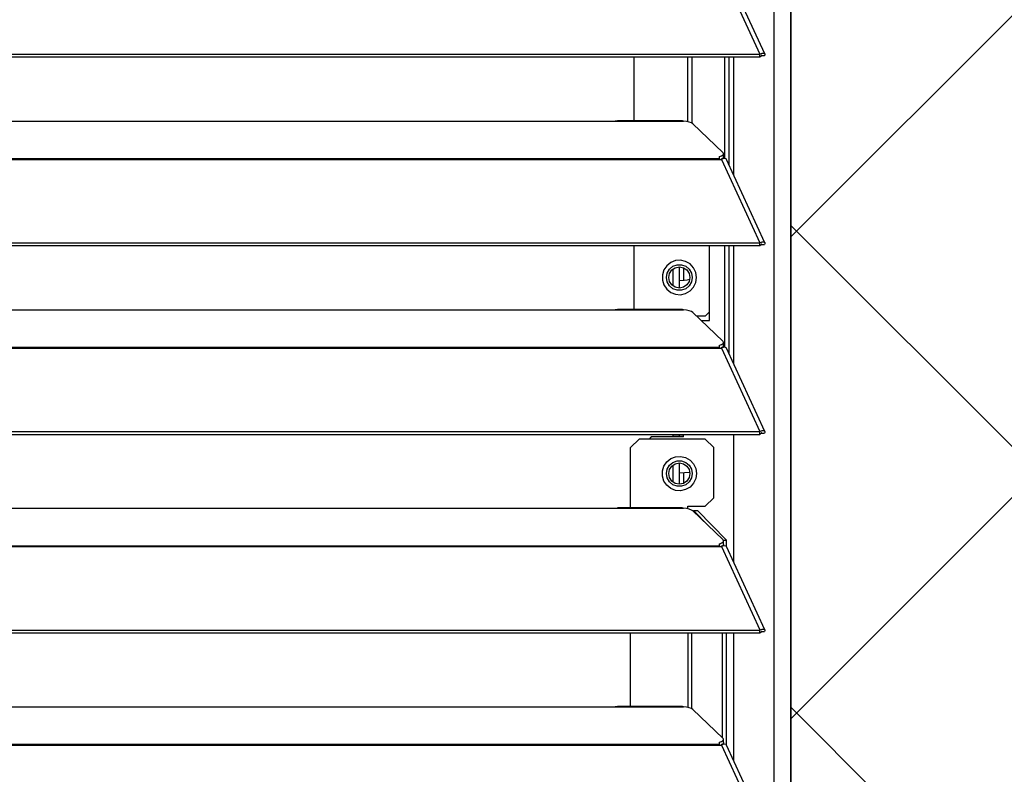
# Model space of a CAD drawing. Header units: millimetres. Extents: x 0 to 39025, y -31299 to 8400.
# Tile 240 of 256: x 16392 to 16622, y -9168 to -8992. Entities that reach past the tile are written whole.
import ezdxf

# ---------------------------------------------------------------- set-up
doc = ezdxf.new("R2010")
doc.units = ezdxf.units.MM
for name, color, linetype in [('ODMIKI funkcionalni', 253, 'Continuous'), ('ODMIKI varnostni', 252, 'Continuous'), ('SREDNJICE_IN_TOCKE', 252, 'Continuous')]:
    doc.layers.add(name, color=color, linetype=linetype)

# ---------------------------------------------------------------- blocks, each defined once
blk = doc.blocks.new('*U55')
at = {"lineweight": 25}
for points in [[(1146.1, 17.6), (1146.1, 17.6), (1146.1, 1243.27), (1146.1, 1243.27)], [(1150, 17.6), (1150, 17.6), (1150, 1242.58), (1150, 1242.58)], [(1133.89, 656.46), (1133.89, 656.46), (1142.81, 637.04), (1142.81, 637.04)], [(1143.96, 637.06), (1143.96, 637.06), (1135.06, 656.45), (1135.06, 656.45)], [(7.21, 637.03), (7.21, 637.03), (1142.79, 637.03), (1142.79, 637.03)], [(7.21, 636.38), (7.21, 636.38), (1142.79, 636.38), (1142.79, 636.38)], [(1113.49, 621.5), (1113.49, 621.5), (1113.49, 636.38), (1113.49, 636.38)], [(1126.04, 621.27), (1126.04, 621.27), (1126.04, 636.38), (1126.04, 636.38)], [(1126.99, 620.91), (1126.99, 620.91), (1126.99, 636.38), (1126.99, 636.38)], [(1134.67, 612.7), (1134.67, 612.7), (1134.67, 636.38), (1134.67, 636.38)], [(1135.61, 611.26), (1135.61, 611.26), (1135.61, 636.38), (1135.61, 636.38)], [(1136.71, 608.87), (1136.71, 608.87), (1136.71, 636.38), (1136.71, 636.38)], [(1142.81, 637.04), (1142.81, 637.04), (1142.79, 637.03), (1142.79, 637.03)], [(1142.79, 636.38), (1142.79, 636.38), (1142.79, 637.03), (1142.79, 637.03)], [(1142.81, 636.39), (1142.81, 636.39), (1142.79, 636.38), (1142.79, 636.38)], [(1142.81, 636.39), (1142.81, 636.39), (1142.81, 637.04), (1142.81, 637.04)], [(1143.19, 636.69), (1143.19, 636.69), (1143.13, 636.67), (1143.13, 636.67)], [(1143.13, 636.67), (1143.13, 636.67), (1143.89, 636.67), (1143.89, 636.67)], [(1124.76, 621.5), (1124.76, 621.5), (1109.66, 621.5), (1109.66, 621.5)], [(840, 621.43), (840, 621.43), (1108, 621.43), (1108, 621.43)], [(1108, 621.43), (1108, 621.43), (1125, 621.43), (1125, 621.43)], [(1127.16, 620.8), (1127.16, 620.8), (1134.16, 614.12), (1134.16, 614.12)], [(16.21, 612.71), (16.21, 612.71), (1133.33, 612.71), (1133.33, 612.71)], [(16.21, 612.49), (16.21, 612.49), (1133.33, 612.49), (1133.33, 612.49)], [(1133.33, 613.14), (1133.33, 613.14), (1133.33, 612.71), (1133.33, 612.71)], [(1133.33, 612.49), (1133.33, 612.49), (1133.89, 612.49), (1133.89, 612.49)], [(1133.81, 612.49), (1133.81, 612.49), (1133.77, 612.53), (1133.77, 612.53)], [(1133.89, 612.5), (1133.89, 612.5), (1133.89, 612.49), (1133.89, 612.49)], [(1133.89, 612.49), (1133.89, 612.49), (1133.89, 612.5), (1133.89, 612.5)], [(1133.89, 612.49), (1133.89, 612.49), (1142.81, 593.07), (1142.81, 593.07)], [(1134.39, 612.67), (1134.39, 612.67), (1134.22, 612.84), (1134.22, 612.84)], [(1134.3, 613.06), (1134.3, 613.06), (1134.3, 613.83), (1134.3, 613.83)], [(1143.96, 593.09), (1143.96, 593.09), (1135.06, 612.48), (1135.06, 612.48)], [(7.21, 593.07), (7.21, 593.07), (1142.79, 593.07), (1142.79, 593.07)], [(7.21, 592.41), (7.21, 592.41), (1142.79, 592.41), (1142.79, 592.41)], [(1113.49, 577.53), (1113.49, 577.53), (1113.49, 592.41), (1113.49, 592.41)], [(1131.04, 574.94), (1131.04, 574.94), (1131.04, 592.41), (1131.04, 592.41)], [(1134.67, 568.72), (1134.67, 568.72), (1134.67, 592.41), (1134.67, 592.41)], [(1135.61, 567.29), (1135.61, 567.29), (1135.61, 592.41), (1135.61, 592.41)], [(1136.71, 564.9), (1136.71, 564.9), (1136.71, 592.41), (1136.71, 592.41)], [(1142.81, 593.07), (1142.81, 593.07), (1142.79, 593.07), (1142.79, 593.07)], [(1142.79, 592.41), (1142.79, 592.41), (1142.79, 593.07), (1142.79, 593.07)], [(1142.81, 592.41), (1142.81, 592.41), (1142.79, 592.41), (1142.79, 592.41)], [(1142.81, 592.41), (1142.81, 592.41), (1142.81, 593.07), (1142.81, 593.07)], [(1143.19, 592.72), (1143.19, 592.72), (1143.13, 592.7), (1143.13, 592.7)], [(1143.13, 592.7), (1143.13, 592.7), (1143.89, 592.69), (1143.89, 592.69)], [(1124, 587.46), (1124, 587.46), (1124, 582.51), (1124, 582.51)], [(1125, 587.26), (1125, 587.26), (1125, 584.24), (1125, 584.24)], [(1122.5, 586.91), (1122.5, 586.91), (1122.5, 583.06), (1122.5, 583.06)], [(840, 577.45), (840, 577.45), (1108, 577.45), (1108, 577.45)], [(1108, 577.45), (1108, 577.45), (1125, 577.45), (1125, 577.45)], [(1124.76, 577.53), (1124.76, 577.53), (1109.66, 577.53), (1109.66, 577.53)], [(1127.16, 576.83), (1127.16, 576.83), (1134.16, 570.15), (1134.16, 570.15)], [(1130.04, 575.94), (1130.04, 575.94), (1128.09, 575.94), (1128.09, 575.94)], [(1130.04, 575.94), (1130.04, 575.94), (1131.04, 576.95), (1131.04, 576.95)], [(1129.14, 574.94), (1129.14, 574.94), (1131.04, 574.94), (1131.04, 574.94)], [(16.21, 568.74), (16.21, 568.74), (1133.33, 568.74), (1133.33, 568.74)], [(1133.33, 569.17), (1133.33, 569.17), (1133.33, 568.74), (1133.33, 568.74)], [(1134.39, 568.69), (1134.39, 568.69), (1134.22, 568.86), (1134.22, 568.86)], [(1134.3, 569.09), (1134.3, 569.09), (1134.3, 569.85), (1134.3, 569.85)], [(16.21, 568.52), (16.21, 568.52), (1133.33, 568.52), (1133.33, 568.52)], [(1133.33, 568.52), (1133.33, 568.52), (1133.89, 568.52), (1133.89, 568.52)], [(1133.81, 568.52), (1133.81, 568.52), (1133.77, 568.56), (1133.77, 568.56)], [(1133.89, 568.52), (1133.89, 568.52), (1142.81, 549.09), (1142.81, 549.09)], [(1133.89, 568.52), (1133.89, 568.52), (1133.89, 568.52), (1133.89, 568.52)], [(1133.89, 568.52), (1133.89, 568.52), (1133.89, 568.52), (1133.89, 568.52)], [(1143.96, 549.11), (1143.96, 549.11), (1135.06, 568.5), (1135.06, 568.5)], [(7.21, 549.09), (7.21, 549.09), (1142.79, 549.09), (1142.79, 549.09)], [(7.21, 548.44), (7.21, 548.44), (1142.79, 548.44), (1142.79, 548.44)], [(1122.5, 548.44), (1122.5, 548.44), (1122.5, 548.35), (1122.5, 548.35)], [(1122.5, 548.35), (1122.5, 548.35), (1122.5, 547.85), (1122.5, 547.85)], [(1124, 548.35), (1124, 548.35), (1124, 547.85), (1124, 547.85)], [(1125, 548.44), (1125, 548.44), (1125, 548.35), (1125, 548.35)], [(1125, 547.85), (1125, 547.85), (1125, 548.35), (1125, 548.35)], [(1136.71, 518.67), (1136.71, 518.67), (1136.71, 548.44), (1136.71, 548.44)], [(1142.81, 549.09), (1142.81, 549.09), (1142.79, 549.09), (1142.79, 549.09)], [(1142.79, 548.44), (1142.79, 548.44), (1142.79, 549.09), (1142.79, 549.09)], [(1142.81, 548.44), (1142.81, 548.44), (1142.79, 548.44), (1142.79, 548.44)], [(1142.81, 548.44), (1142.81, 548.44), (1142.81, 549.09), (1142.81, 549.09)], [(1143.19, 548.74), (1143.19, 548.74), (1143.13, 548.72), (1143.13, 548.72)], [(1143.13, 548.72), (1143.13, 548.72), (1143.89, 548.72), (1143.89, 548.72)], [(1114.69, 547.35), (1114.69, 547.35), (1112.69, 545.34), (1112.69, 545.34)], [(1130.04, 547.35), (1130.04, 547.35), (1114.69, 547.35), (1114.69, 547.35)], [(1117.5, 547.85), (1117.5, 547.85), (1117, 547.35), (1117, 547.35)], [(1125, 547.85), (1125, 547.85), (1117.5, 547.85), (1117.5, 547.85)], [(1132.04, 545.34), (1132.04, 545.34), (1130.04, 547.35), (1130.04, 547.35)], [(1112.69, 531.29), (1112.69, 531.29), (1112.69, 545.34), (1112.69, 545.34)], [(1132.04, 533.67), (1132.04, 533.67), (1132.04, 545.34), (1132.04, 545.34)], [(1122.5, 541.23), (1122.5, 541.23), (1122.5, 537.37), (1122.5, 537.37)], [(1124, 541.78), (1124, 541.78), (1124, 536.84), (1124, 536.84)], [(1124, 539.45), (1124, 539.45), (1126.48, 539.65), (1126.48, 539.65)], [(1125, 539.49), (1125, 539.49), (1125, 537.03), (1125, 537.03)], [(1130.04, 531.67), (1130.04, 531.67), (1132.04, 533.67), (1132.04, 533.67)], [(840, 531.21), (840, 531.21), (1108, 531.21), (1108, 531.21)], [(1108, 531.21), (1108, 531.21), (1125, 531.21), (1125, 531.21)], [(1124.76, 531.29), (1124.76, 531.29), (1109.66, 531.29), (1109.66, 531.29)], [(1126.04, 531.67), (1126.04, 531.67), (1130.04, 531.67), (1130.04, 531.67)], [(1126.04, 531.06), (1126.04, 531.06), (1126.04, 531.67), (1126.04, 531.67)], [(1127.16, 530.6), (1127.16, 530.6), (1134.16, 523.91), (1134.16, 523.91)], [(1130.72, 527.2), (1130.72, 527.2), (1127.34, 530.66), (1127.34, 530.66)], [(1127.34, 530.66), (1127.34, 530.66), (1128.29, 530.66), (1128.29, 530.66)], [(1135.03, 523.75), (1135.03, 523.75), (1128.29, 530.66), (1128.29, 530.66)], [(1133.33, 522.94), (1133.33, 522.94), (1133.33, 522.5), (1133.33, 522.5)], [(1134.27, 523.75), (1134.27, 523.75), (1135.03, 523.75), (1135.03, 523.75)], [(1134.3, 522.86), (1134.3, 522.86), (1134.3, 523.62), (1134.3, 523.62)], [(1135.03, 522.26), (1135.03, 522.26), (1135.03, 523.75), (1135.03, 523.75)], [(184.7, 522.5), (184.7, 522.5), (1133.33, 522.5), (1133.33, 522.5)], [(184.7, 522.28), (184.7, 522.28), (1133.33, 522.28), (1133.33, 522.28)], [(1133.33, 522.28), (1133.33, 522.28), (1133.89, 522.28), (1133.89, 522.28)], [(1133.81, 522.28), (1133.81, 522.28), (1133.77, 522.33), (1133.77, 522.33)], [(1133.89, 522.28), (1133.89, 522.28), (1142.81, 502.86), (1142.81, 502.86)], [(1133.89, 522.28), (1133.89, 522.28), (1133.89, 522.28), (1133.89, 522.28)], [(1133.89, 522.28), (1133.89, 522.28), (1133.89, 522.28), (1133.89, 522.28)], [(1134.39, 522.45), (1134.39, 522.45), (1134.22, 522.63), (1134.22, 522.63)], [(1143.96, 502.88), (1143.96, 502.88), (1135.06, 522.27), (1135.06, 522.27)], [(184.7, 502.85), (184.7, 502.85), (1142.79, 502.85), (1142.79, 502.85)], [(1142.81, 502.86), (1142.81, 502.86), (1142.79, 502.85), (1142.79, 502.85)], [(1142.79, 502.2), (1142.79, 502.2), (1142.79, 502.85), (1142.79, 502.85)], [(1142.81, 502.2), (1142.81, 502.2), (1142.81, 502.86), (1142.81, 502.86)], [(1143.19, 502.51), (1143.19, 502.51), (1143.13, 502.49), (1143.13, 502.49)], [(1143.13, 502.49), (1143.13, 502.49), (1143.89, 502.48), (1143.89, 502.48)], [(184.7, 502.2), (184.7, 502.2), (1142.79, 502.2), (1142.79, 502.2)], [(1112.69, 485.06), (1112.69, 485.06), (1112.69, 502.2), (1112.69, 502.2)], [(1126.04, 502.2), (1126.04, 502.2), (1126.04, 484.83), (1126.04, 484.83)], [(1126.98, 484.48), (1126.98, 484.48), (1126.98, 502.2), (1126.98, 502.2)], [(1134.08, 477.75), (1134.08, 477.75), (1134.08, 502.2), (1134.08, 502.2)], [(1135.03, 476.03), (1135.03, 476.03), (1135.03, 502.2), (1135.03, 502.2)], [(1136.71, 472.43), (1136.71, 472.43), (1136.71, 502.2), (1136.71, 502.2)], [(1142.81, 502.2), (1142.81, 502.2), (1142.79, 502.2), (1142.79, 502.2)], [(840, 484.97), (840, 484.97), (1108, 484.97), (1108, 484.97)], [(1108, 484.97), (1108, 484.97), (1125, 484.97), (1125, 484.97)], [(1124.76, 485.06), (1124.76, 485.06), (1109.66, 485.06), (1109.66, 485.06)], [(1127.16, 484.36), (1127.16, 484.36), (1134.16, 477.67), (1134.16, 477.67)], [(1134.3, 476.62), (1134.3, 476.62), (1134.3, 477.39), (1134.3, 477.39)], [(184.7, 476.27), (184.7, 476.27), (1133.33, 476.27), (1133.33, 476.27)], [(184.7, 476.05), (184.7, 476.05), (1133.33, 476.05), (1133.33, 476.05)], [(1133.33, 476.7), (1133.33, 476.7), (1133.33, 476.27), (1133.33, 476.27)], [(1133.33, 476.05), (1133.33, 476.05), (1133.89, 476.05), (1133.89, 476.05)], [(1133.81, 476.05), (1133.81, 476.05), (1133.77, 476.09), (1133.77, 476.09)], [(1133.89, 476.05), (1133.89, 476.05), (1142.81, 456.62), (1142.81, 456.62)], [(1133.89, 476.05), (1133.89, 476.05), (1133.89, 476.05), (1133.89, 476.05)], [(1133.89, 476.05), (1133.89, 476.05), (1133.89, 476.05), (1133.89, 476.05)], [(1134.39, 476.22), (1134.39, 476.22), (1134.22, 476.39), (1134.22, 476.39)], [(1143.96, 456.64), (1143.96, 456.64), (1135.06, 476.03), (1135.06, 476.03)]]:
    blk.add_open_spline(points, degree=3, dxfattribs=at)
for points, knots in [([(1142.81, 637.04), (1142.81, 637.04), (1143.3, 637.25), (1143.3, 637.25), (1143.3, 637.25), (1143.71, 637.25), (1143.71, 637.25), (1143.71, 637.25), (1143.95, 637.08), (1143.95, 637.08), (1143.95, 637.08), (1143.97, 636.81), (1143.97, 636.81), (1143.97, 636.81), (1143.89, 636.67), (1143.89, 636.67)], [0, 0, 0, 0, 1, 1, 1, 2, 2, 2, 3, 3, 3, 4, 4, 4, 5, 5, 5, 5]), ([(1142.81, 636.39), (1142.81, 636.39), (1143.06, 636.64), (1143.06, 636.64), (1143.06, 636.64), (1143.22, 636.72), (1143.22, 636.72), (1143.22, 636.72), (1143.21, 636.71), (1143.21, 636.71)], [0, 0, 0, 0, 1, 1, 1, 2, 2, 2, 3, 3, 3, 3]), ([(1108, 621.43), (1108, 621.43), (1109.12, 621.47), (1109.12, 621.47), (1109.12, 621.47), (1109.66, 621.47), (1109.66, 621.47)], [0, 0, 0, 0, 1, 1, 1, 2, 2, 2, 2]), ([(1124.76, 621.47), (1124.76, 621.47), (1124.88, 621.48), (1124.88, 621.48), (1124.88, 621.48), (1124.96, 621.45), (1124.96, 621.45), (1124.96, 621.45), (1125, 621.43), (1125, 621.43)], [0, 0, 0, 0, 1, 1, 1, 2, 2, 2, 3, 3, 3, 3]), ([(1127.16, 620.8), (1127.16, 620.8), (1126.84, 621.02), (1126.84, 621.02), (1126.84, 621.02), (1126.34, 621.2), (1126.34, 621.2), (1126.34, 621.2), (1125.71, 621.34), (1125.71, 621.34), (1125.71, 621.34), (1125, 621.43), (1125, 621.43)], [0, 0, 0, 0, 1, 1, 1, 2, 2, 2, 3, 3, 3, 4, 4, 4, 4]), ([(1133.33, 613.14), (1133.33, 613.14), (1133.63, 613.24), (1133.63, 613.24), (1133.63, 613.24), (1133.88, 613.35), (1133.88, 613.35), (1133.88, 613.35), (1134.07, 613.47), (1134.07, 613.47), (1134.07, 613.47), (1134.21, 613.6), (1134.21, 613.6), (1134.21, 613.6), (1134.29, 613.72), (1134.29, 613.72), (1134.29, 613.72), (1134.3, 613.86), (1134.3, 613.86), (1134.3, 613.86), (1134.26, 613.99), (1134.26, 613.99), (1134.26, 613.99), (1134.16, 614.12), (1134.16, 614.12)], [0, 0, 0, 0, 1, 1, 1, 2, 2, 2, 3, 3, 3, 4, 4, 4, 5, 5, 5, 6, 6, 6, 7, 7, 7, 8, 8, 8, 8]), ([(1133.33, 612.71), (1133.33, 612.71), (1133.33, 612.7), (1133.33, 612.7), (1133.33, 612.7), (1133.33, 612.67), (1133.33, 612.67), (1133.33, 612.67), (1133.33, 612.65), (1133.33, 612.65), (1133.33, 612.65), (1133.33, 612.62), (1133.33, 612.62), (1133.33, 612.62), (1133.33, 612.59), (1133.33, 612.59), (1133.33, 612.59), (1133.33, 612.56), (1133.33, 612.56), (1133.33, 612.56), (1133.33, 612.53), (1133.33, 612.53), (1133.33, 612.53), (1133.33, 612.49), (1133.33, 612.49)], [0, 0, 0, 0, 1, 1, 1, 2, 2, 2, 3, 3, 3, 4, 4, 4, 5, 5, 5, 6, 6, 6, 7, 7, 7, 8, 8, 8, 8]), ([(1134.3, 613.06), (1134.3, 613.06), (1134.29, 612.96), (1134.29, 612.96), (1134.29, 612.96), (1134.21, 612.83), (1134.21, 612.83), (1134.21, 612.83), (1134.07, 612.7), (1134.07, 612.7), (1134.07, 612.7), (1133.88, 612.58), (1133.88, 612.58), (1133.88, 612.58), (1133.67, 612.49), (1133.67, 612.49)], [0, 0, 0, 0, 1, 1, 1, 2, 2, 2, 3, 3, 3, 4, 4, 4, 5, 5, 5, 5]), ([(1135.04, 612.46), (1135.04, 612.46), (1134.95, 612.61), (1134.95, 612.61), (1134.95, 612.61), (1134.62, 612.7), (1134.62, 612.7), (1134.62, 612.7), (1134.17, 612.62), (1134.17, 612.62), (1134.17, 612.62), (1133.89, 612.5), (1133.89, 612.5)], [0, 0, 0, 0, 1, 1, 1, 2, 2, 2, 3, 3, 3, 4, 4, 4, 4]), ([(1142.81, 593.07), (1142.81, 593.07), (1143.3, 593.27), (1143.3, 593.27), (1143.3, 593.27), (1143.71, 593.27), (1143.71, 593.27), (1143.71, 593.27), (1143.95, 593.12), (1143.95, 593.12), (1143.95, 593.12), (1143.97, 592.84), (1143.97, 592.84), (1143.97, 592.84), (1143.89, 592.69), (1143.89, 592.69)], [0, 0, 0, 0, 1, 1, 1, 2, 2, 2, 3, 3, 3, 4, 4, 4, 5, 5, 5, 5]), ([(1142.81, 592.41), (1142.81, 592.41), (1143.06, 592.67), (1143.06, 592.67), (1143.06, 592.67), (1143.22, 592.75), (1143.22, 592.75), (1143.22, 592.75), (1143.21, 592.74), (1143.21, 592.74)], [0, 0, 0, 0, 1, 1, 1, 2, 2, 2, 3, 3, 3, 3]), ([(1128.04, 584.99), (1128.04, 584.99), (1127.87, 583.8), (1127.87, 583.8), (1127.87, 583.8), (1127.34, 582.73), (1127.34, 582.73), (1127.34, 582.73), (1126.53, 581.85), (1126.53, 581.85), (1126.53, 581.85), (1125.5, 581.24), (1125.5, 581.24), (1125.5, 581.24), (1124.34, 580.98), (1124.34, 580.98), (1124.34, 580.98), (1123.15, 581.07), (1123.15, 581.07), (1123.15, 581.07), (1122.04, 581.51), (1122.04, 581.51), (1122.04, 581.51), (1121.11, 582.25), (1121.11, 582.25), (1121.11, 582.25), (1120.44, 583.24), (1120.44, 583.24), (1120.44, 583.24), (1120.08, 584.39), (1120.08, 584.39), (1120.08, 584.39), (1120.08, 585.58), (1120.08, 585.58), (1120.08, 585.58), (1120.44, 586.73), (1120.44, 586.73), (1120.44, 586.73), (1121.11, 587.72), (1121.11, 587.72), (1121.11, 587.72), (1122.04, 588.47), (1122.04, 588.47), (1122.04, 588.47), (1123.15, 588.91), (1123.15, 588.91), (1123.15, 588.91), (1124.34, 588.99), (1124.34, 588.99), (1124.34, 588.99), (1125.5, 588.73), (1125.5, 588.73), (1125.5, 588.73), (1126.53, 588.13), (1126.53, 588.13), (1126.53, 588.13), (1127.34, 587.25), (1127.34, 587.25), (1127.34, 587.25), (1127.87, 586.17), (1127.87, 586.17), (1127.87, 586.17), (1128.04, 584.99), (1128.04, 584.99)], [0, 0, 0, 0, 1, 1, 1, 2, 2, 2, 3, 3, 3, 4, 4, 4, 5, 5, 5, 6, 6, 6, 7, 7, 7, 8, 8, 8, 9, 9, 9, 10, 10, 10, 11, 11, 11, 12, 12, 12, 13, 13, 13, 14, 14, 14, 15, 15, 15, 16, 16, 16, 17, 17, 17, 18, 18, 18, 19, 19, 19, 20, 20, 20, 21, 21, 21, 21]), ([(1127.04, 584.99), (1127.04, 584.99), (1126.86, 586.02), (1126.86, 586.02), (1126.86, 586.02), (1126.34, 586.92), (1126.34, 586.92), (1126.34, 586.92), (1125.54, 587.6), (1125.54, 587.6), (1125.54, 587.6), (1124.56, 587.96), (1124.56, 587.96), (1124.56, 587.96), (1123.52, 587.96), (1123.52, 587.96), (1123.52, 587.96), (1122.54, 587.6), (1122.54, 587.6), (1122.54, 587.6), (1121.74, 586.92), (1121.74, 586.92), (1121.74, 586.92), (1121.22, 586.02), (1121.22, 586.02), (1121.22, 586.02), (1121.04, 584.99), (1121.04, 584.99), (1121.04, 584.99), (1121.22, 583.95), (1121.22, 583.95), (1121.22, 583.95), (1121.74, 583.05), (1121.74, 583.05), (1121.74, 583.05), (1122.54, 582.38), (1122.54, 582.38), (1122.54, 582.38), (1123.52, 582.02), (1123.52, 582.02), (1123.52, 582.02), (1124.56, 582.02), (1124.56, 582.02), (1124.56, 582.02), (1125.54, 582.38), (1125.54, 582.38), (1125.54, 582.38), (1126.34, 583.05), (1126.34, 583.05), (1126.34, 583.05), (1126.86, 583.95), (1126.86, 583.95), (1126.86, 583.95), (1127.04, 584.99), (1127.04, 584.99)], [0, 0, 0, 0, 1, 1, 1, 2, 2, 2, 3, 3, 3, 4, 4, 4, 5, 5, 5, 6, 6, 6, 7, 7, 7, 8, 8, 8, 9, 9, 9, 10, 10, 10, 11, 11, 11, 12, 12, 12, 13, 13, 13, 14, 14, 14, 15, 15, 15, 16, 16, 16, 17, 17, 17, 18, 18, 18, 18]), ([(1126.5, 584.99), (1126.5, 584.99), (1126.31, 585.93), (1126.31, 585.93), (1126.31, 585.93), (1125.78, 586.73), (1125.78, 586.73), (1125.78, 586.73), (1124.98, 587.27), (1124.98, 587.27), (1124.98, 587.27), (1124.04, 587.46), (1124.04, 587.46), (1124.04, 587.46), (1123.1, 587.27), (1123.1, 587.27), (1123.1, 587.27), (1122.3, 586.73), (1122.3, 586.73), (1122.3, 586.73), (1121.77, 585.93), (1121.77, 585.93), (1121.77, 585.93), (1121.58, 584.99), (1121.58, 584.99), (1121.58, 584.99), (1121.77, 584.05), (1121.77, 584.05), (1121.77, 584.05), (1122.3, 583.24), (1122.3, 583.24), (1122.3, 583.24), (1123.1, 582.7), (1123.1, 582.7), (1123.1, 582.7), (1124.04, 582.51), (1124.04, 582.51), (1124.04, 582.51), (1124.98, 582.7), (1124.98, 582.7), (1124.98, 582.7), (1125.78, 583.24), (1125.78, 583.24), (1125.78, 583.24), (1126.31, 584.05), (1126.31, 584.05), (1126.31, 584.05), (1126.5, 584.99), (1126.5, 584.99)], [0, 0, 0, 0, 1, 1, 1, 2, 2, 2, 3, 3, 3, 4, 4, 4, 5, 5, 5, 6, 6, 6, 7, 7, 7, 8, 8, 8, 9, 9, 9, 10, 10, 10, 11, 11, 11, 12, 12, 12, 13, 13, 13, 14, 14, 14, 15, 15, 15, 16, 16, 16, 16]), ([(1126.46, 584.53), (1126.46, 584.53), (1125.87, 584.38), (1125.87, 584.38), (1125.87, 584.38), (1124, 584.18), (1124, 584.18)], [0, 0, 0, 0, 1, 1, 1, 2, 2, 2, 2]), ([(1108, 577.45), (1108, 577.45), (1109.12, 577.5), (1109.12, 577.5), (1109.12, 577.5), (1109.66, 577.51), (1109.66, 577.51)], [0, 0, 0, 0, 1, 1, 1, 2, 2, 2, 2]), ([(1124.76, 577.51), (1124.76, 577.51), (1124.88, 577.51), (1124.88, 577.51), (1124.88, 577.51), (1124.96, 577.47), (1124.96, 577.47), (1124.96, 577.47), (1125, 577.45), (1125, 577.45)], [0, 0, 0, 0, 1, 1, 1, 2, 2, 2, 3, 3, 3, 3]), ([(1127.16, 576.83), (1127.16, 576.83), (1126.84, 577.05), (1126.84, 577.05), (1126.84, 577.05), (1126.34, 577.23), (1126.34, 577.23), (1126.34, 577.23), (1125.71, 577.36), (1125.71, 577.36), (1125.71, 577.36), (1125, 577.45), (1125, 577.45)], [0, 0, 0, 0, 1, 1, 1, 2, 2, 2, 3, 3, 3, 4, 4, 4, 4]), ([(1133.33, 569.17), (1133.33, 569.17), (1133.63, 569.27), (1133.63, 569.27), (1133.63, 569.27), (1133.88, 569.37), (1133.88, 569.37), (1133.88, 569.37), (1134.07, 569.49), (1134.07, 569.49), (1134.07, 569.49), (1134.21, 569.62), (1134.21, 569.62), (1134.21, 569.62), (1134.29, 569.75), (1134.29, 569.75), (1134.29, 569.75), (1134.3, 569.88), (1134.3, 569.88), (1134.3, 569.88), (1134.26, 570.02), (1134.26, 570.02), (1134.26, 570.02), (1134.16, 570.15), (1134.16, 570.15)], [0, 0, 0, 0, 1, 1, 1, 2, 2, 2, 3, 3, 3, 4, 4, 4, 5, 5, 5, 6, 6, 6, 7, 7, 7, 8, 8, 8, 8]), ([(1133.33, 568.74), (1133.33, 568.74), (1133.33, 568.72), (1133.33, 568.72), (1133.33, 568.72), (1133.33, 568.7), (1133.33, 568.7), (1133.33, 568.7), (1133.33, 568.67), (1133.33, 568.67), (1133.33, 568.67), (1133.33, 568.64), (1133.33, 568.64), (1133.33, 568.64), (1133.33, 568.61), (1133.33, 568.61), (1133.33, 568.61), (1133.33, 568.59), (1133.33, 568.59), (1133.33, 568.59), (1133.33, 568.55), (1133.33, 568.55), (1133.33, 568.55), (1133.33, 568.52), (1133.33, 568.52)], [0, 0, 0, 0, 1, 1, 1, 2, 2, 2, 3, 3, 3, 4, 4, 4, 5, 5, 5, 6, 6, 6, 7, 7, 7, 8, 8, 8, 8]), ([(1134.3, 569.09), (1134.3, 569.09), (1134.29, 568.98), (1134.29, 568.98), (1134.29, 568.98), (1134.21, 568.85), (1134.21, 568.85), (1134.21, 568.85), (1134.07, 568.73), (1134.07, 568.73), (1134.07, 568.73), (1133.88, 568.61), (1133.88, 568.61), (1133.88, 568.61), (1133.67, 568.52), (1133.67, 568.52)], [0, 0, 0, 0, 1, 1, 1, 2, 2, 2, 3, 3, 3, 4, 4, 4, 5, 5, 5, 5]), ([(1135.04, 568.49), (1135.04, 568.49), (1134.95, 568.63), (1134.95, 568.63), (1134.95, 568.63), (1134.62, 568.73), (1134.62, 568.73), (1134.62, 568.73), (1134.17, 568.65), (1134.17, 568.65), (1134.17, 568.65), (1133.89, 568.52), (1133.89, 568.52)], [0, 0, 0, 0, 1, 1, 1, 2, 2, 2, 3, 3, 3, 4, 4, 4, 4]), ([(1122.5, 548.35), (1122.5, 548.35), (1122.55, 548.35), (1122.55, 548.35), (1122.55, 548.35), (1122.69, 548.35), (1122.69, 548.35), (1122.69, 548.35), (1122.92, 548.35), (1122.92, 548.35), (1122.92, 548.35), (1123.23, 548.35), (1123.23, 548.35), (1123.23, 548.35), (1123.61, 548.35), (1123.61, 548.35), (1123.61, 548.35), (1124.04, 548.35), (1124.04, 548.35), (1124.04, 548.35), (1124.52, 548.35), (1124.52, 548.35), (1124.52, 548.35), (1125, 548.35), (1125, 548.35)], [0, 0, 0, 0, 1, 1, 1, 2, 2, 2, 3, 3, 3, 4, 4, 4, 5, 5, 5, 6, 6, 6, 7, 7, 7, 8, 8, 8, 8]), ([(1142.81, 549.09), (1142.81, 549.09), (1143.3, 549.3), (1143.3, 549.3), (1143.3, 549.3), (1143.71, 549.3), (1143.71, 549.3), (1143.71, 549.3), (1143.95, 549.14), (1143.95, 549.14), (1143.95, 549.14), (1143.97, 548.87), (1143.97, 548.87), (1143.97, 548.87), (1143.89, 548.72), (1143.89, 548.72)], [0, 0, 0, 0, 1, 1, 1, 2, 2, 2, 3, 3, 3, 4, 4, 4, 5, 5, 5, 5]), ([(1142.81, 548.44), (1142.81, 548.44), (1143.06, 548.69), (1143.06, 548.69), (1143.06, 548.69), (1143.22, 548.78), (1143.22, 548.78), (1143.22, 548.78), (1143.21, 548.76), (1143.21, 548.76)], [0, 0, 0, 0, 1, 1, 1, 2, 2, 2, 3, 3, 3, 3]), ([(1128.04, 539.3), (1128.04, 539.3), (1127.87, 540.49), (1127.87, 540.49), (1127.87, 540.49), (1127.34, 541.57), (1127.34, 541.57), (1127.34, 541.57), (1126.53, 542.45), (1126.53, 542.45), (1126.53, 542.45), (1125.5, 543.05), (1125.5, 543.05), (1125.5, 543.05), (1124.34, 543.31), (1124.34, 543.31), (1124.34, 543.31), (1123.15, 543.23), (1123.15, 543.23), (1123.15, 543.23), (1122.04, 542.79), (1122.04, 542.79), (1122.04, 542.79), (1121.11, 542.04), (1121.11, 542.04), (1121.11, 542.04), (1120.44, 541.05), (1120.44, 541.05), (1120.44, 541.05), (1120.08, 539.91), (1120.08, 539.91), (1120.08, 539.91), (1120.08, 538.71), (1120.08, 538.71), (1120.08, 538.71), (1120.44, 537.56), (1120.44, 537.56), (1120.44, 537.56), (1121.11, 536.57), (1121.11, 536.57), (1121.11, 536.57), (1122.04, 535.82), (1122.04, 535.82), (1122.04, 535.82), (1123.15, 535.38), (1123.15, 535.38), (1123.15, 535.38), (1124.34, 535.3), (1124.34, 535.3), (1124.34, 535.3), (1125.5, 535.56), (1125.5, 535.56), (1125.5, 535.56), (1126.53, 536.16), (1126.53, 536.16), (1126.53, 536.16), (1127.34, 537.04), (1127.34, 537.04), (1127.34, 537.04), (1127.87, 538.12), (1127.87, 538.12), (1127.87, 538.12), (1128.04, 539.3), (1128.04, 539.3)], [0, 0, 0, 0, 1, 1, 1, 2, 2, 2, 3, 3, 3, 4, 4, 4, 5, 5, 5, 6, 6, 6, 7, 7, 7, 8, 8, 8, 9, 9, 9, 10, 10, 10, 11, 11, 11, 12, 12, 12, 13, 13, 13, 14, 14, 14, 15, 15, 15, 16, 16, 16, 17, 17, 17, 18, 18, 18, 19, 19, 19, 20, 20, 20, 21, 21, 21, 21]), ([(1127.04, 539.3), (1127.04, 539.3), (1126.86, 540.34), (1126.86, 540.34), (1126.86, 540.34), (1126.34, 541.24), (1126.34, 541.24), (1126.34, 541.24), (1125.54, 541.91), (1125.54, 541.91), (1125.54, 541.91), (1124.56, 542.28), (1124.56, 542.28), (1124.56, 542.28), (1123.52, 542.28), (1123.52, 542.28), (1123.52, 542.28), (1122.54, 541.91), (1122.54, 541.91), (1122.54, 541.91), (1121.74, 541.24), (1121.74, 541.24), (1121.74, 541.24), (1121.22, 540.34), (1121.22, 540.34), (1121.22, 540.34), (1121.04, 539.3), (1121.04, 539.3), (1121.04, 539.3), (1121.22, 538.28), (1121.22, 538.28), (1121.22, 538.28), (1121.74, 537.37), (1121.74, 537.37), (1121.74, 537.37), (1122.54, 536.69), (1122.54, 536.69), (1122.54, 536.69), (1123.52, 536.33), (1123.52, 536.33), (1123.52, 536.33), (1124.56, 536.33), (1124.56, 536.33), (1124.56, 536.33), (1125.54, 536.69), (1125.54, 536.69), (1125.54, 536.69), (1126.34, 537.37), (1126.34, 537.37), (1126.34, 537.37), (1126.86, 538.28), (1126.86, 538.28), (1126.86, 538.28), (1127.04, 539.3), (1127.04, 539.3)], [0, 0, 0, 0, 1, 1, 1, 2, 2, 2, 3, 3, 3, 4, 4, 4, 5, 5, 5, 6, 6, 6, 7, 7, 7, 8, 8, 8, 9, 9, 9, 10, 10, 10, 11, 11, 11, 12, 12, 12, 13, 13, 13, 14, 14, 14, 15, 15, 15, 16, 16, 16, 17, 17, 17, 18, 18, 18, 18]), ([(1126.5, 539.3), (1126.5, 539.3), (1126.31, 540.25), (1126.31, 540.25), (1126.31, 540.25), (1125.78, 541.05), (1125.78, 541.05), (1125.78, 541.05), (1124.98, 541.59), (1124.98, 541.59), (1124.98, 541.59), (1124.04, 541.78), (1124.04, 541.78), (1124.04, 541.78), (1123.1, 541.59), (1123.1, 541.59), (1123.1, 541.59), (1122.3, 541.05), (1122.3, 541.05), (1122.3, 541.05), (1121.77, 540.25), (1121.77, 540.25), (1121.77, 540.25), (1121.58, 539.3), (1121.58, 539.3), (1121.58, 539.3), (1121.77, 538.36), (1121.77, 538.36), (1121.77, 538.36), (1122.3, 537.56), (1122.3, 537.56), (1122.3, 537.56), (1123.1, 537.02), (1123.1, 537.02), (1123.1, 537.02), (1124.04, 536.84), (1124.04, 536.84), (1124.04, 536.84), (1124.98, 537.02), (1124.98, 537.02), (1124.98, 537.02), (1125.78, 537.56), (1125.78, 537.56), (1125.78, 537.56), (1126.31, 538.36), (1126.31, 538.36), (1126.31, 538.36), (1126.5, 539.3), (1126.5, 539.3)], [0, 0, 0, 0, 1, 1, 1, 2, 2, 2, 3, 3, 3, 4, 4, 4, 5, 5, 5, 6, 6, 6, 7, 7, 7, 8, 8, 8, 9, 9, 9, 10, 10, 10, 11, 11, 11, 12, 12, 12, 13, 13, 13, 14, 14, 14, 15, 15, 15, 16, 16, 16, 16]), ([(1108, 531.21), (1108, 531.21), (1109.12, 531.26), (1109.12, 531.26), (1109.12, 531.26), (1109.66, 531.27), (1109.66, 531.27)], [0, 0, 0, 0, 1, 1, 1, 2, 2, 2, 2]), ([(1124.76, 531.27), (1124.76, 531.27), (1124.88, 531.27), (1124.88, 531.27), (1124.88, 531.27), (1124.96, 531.24), (1124.96, 531.24), (1124.96, 531.24), (1125, 531.21), (1125, 531.21)], [0, 0, 0, 0, 1, 1, 1, 2, 2, 2, 3, 3, 3, 3]), ([(1127.16, 530.6), (1127.16, 530.6), (1126.84, 530.81), (1126.84, 530.81), (1126.84, 530.81), (1126.34, 530.99), (1126.34, 530.99), (1126.34, 530.99), (1125.71, 531.13), (1125.71, 531.13), (1125.71, 531.13), (1125, 531.21), (1125, 531.21)], [0, 0, 0, 0, 1, 1, 1, 2, 2, 2, 3, 3, 3, 4, 4, 4, 4]), ([(1133.33, 522.94), (1133.33, 522.94), (1133.63, 523.03), (1133.63, 523.03), (1133.63, 523.03), (1133.88, 523.14), (1133.88, 523.14), (1133.88, 523.14), (1134.07, 523.26), (1134.07, 523.26), (1134.07, 523.26), (1134.21, 523.38), (1134.21, 523.38), (1134.21, 523.38), (1134.29, 523.52), (1134.29, 523.52), (1134.29, 523.52), (1134.3, 523.65), (1134.3, 523.65), (1134.3, 523.65), (1134.26, 523.78), (1134.26, 523.78), (1134.26, 523.78), (1134.16, 523.91), (1134.16, 523.91)], [0, 0, 0, 0, 1, 1, 1, 2, 2, 2, 3, 3, 3, 4, 4, 4, 5, 5, 5, 6, 6, 6, 7, 7, 7, 8, 8, 8, 8]), ([(1134.3, 522.86), (1134.3, 522.86), (1134.29, 522.75), (1134.29, 522.75), (1134.29, 522.75), (1134.21, 522.62), (1134.21, 522.62), (1134.21, 522.62), (1134.07, 522.5), (1134.07, 522.5), (1134.07, 522.5), (1133.88, 522.38), (1133.88, 522.38), (1133.88, 522.38), (1133.67, 522.28), (1133.67, 522.28)], [0, 0, 0, 0, 1, 1, 1, 2, 2, 2, 3, 3, 3, 4, 4, 4, 5, 5, 5, 5]), ([(1133.33, 522.5), (1133.33, 522.5), (1133.33, 522.48), (1133.33, 522.48), (1133.33, 522.48), (1133.33, 522.46), (1133.33, 522.46), (1133.33, 522.46), (1133.33, 522.43), (1133.33, 522.43), (1133.33, 522.43), (1133.33, 522.41), (1133.33, 522.41), (1133.33, 522.41), (1133.33, 522.38), (1133.33, 522.38), (1133.33, 522.38), (1133.33, 522.35), (1133.33, 522.35), (1133.33, 522.35), (1133.33, 522.32), (1133.33, 522.32), (1133.33, 522.32), (1133.33, 522.28), (1133.33, 522.28)], [0, 0, 0, 0, 1, 1, 1, 2, 2, 2, 3, 3, 3, 4, 4, 4, 5, 5, 5, 6, 6, 6, 7, 7, 7, 8, 8, 8, 8]), ([(1135.04, 522.26), (1135.04, 522.26), (1134.95, 522.4), (1134.95, 522.4), (1134.95, 522.4), (1134.62, 522.5), (1134.62, 522.5), (1134.62, 522.5), (1134.17, 522.41), (1134.17, 522.41), (1134.17, 522.41), (1133.89, 522.28), (1133.89, 522.28)], [0, 0, 0, 0, 1, 1, 1, 2, 2, 2, 3, 3, 3, 4, 4, 4, 4]), ([(1142.81, 502.86), (1142.81, 502.86), (1143.3, 503.06), (1143.3, 503.06), (1143.3, 503.06), (1143.71, 503.07), (1143.71, 503.07), (1143.71, 503.07), (1143.95, 502.9), (1143.95, 502.9), (1143.95, 502.9), (1143.97, 502.63), (1143.97, 502.63), (1143.97, 502.63), (1143.89, 502.48), (1143.89, 502.48)], [0, 0, 0, 0, 1, 1, 1, 2, 2, 2, 3, 3, 3, 4, 4, 4, 5, 5, 5, 5]), ([(1142.81, 502.2), (1142.81, 502.2), (1143.06, 502.46), (1143.06, 502.46), (1143.06, 502.46), (1143.22, 502.54), (1143.22, 502.54), (1143.22, 502.54), (1143.21, 502.53), (1143.21, 502.53)], [0, 0, 0, 0, 1, 1, 1, 2, 2, 2, 3, 3, 3, 3]), ([(1108, 484.97), (1108, 484.97), (1109.12, 485.03), (1109.12, 485.03), (1109.12, 485.03), (1109.66, 485.03), (1109.66, 485.03)], [0, 0, 0, 0, 1, 1, 1, 2, 2, 2, 2]), ([(1124.76, 485.03), (1124.76, 485.03), (1124.88, 485.04), (1124.88, 485.04), (1124.88, 485.04), (1124.96, 485), (1124.96, 485), (1124.96, 485), (1125, 484.97), (1125, 484.97)], [0, 0, 0, 0, 1, 1, 1, 2, 2, 2, 3, 3, 3, 3]), ([(1127.16, 484.36), (1127.16, 484.36), (1126.84, 484.58), (1126.84, 484.58), (1126.84, 484.58), (1126.34, 484.75), (1126.34, 484.75), (1126.34, 484.75), (1125.71, 484.9), (1125.71, 484.9), (1125.71, 484.9), (1125, 484.97), (1125, 484.97)], [0, 0, 0, 0, 1, 1, 1, 2, 2, 2, 3, 3, 3, 4, 4, 4, 4]), ([(1133.33, 476.7), (1133.33, 476.7), (1133.63, 476.8), (1133.63, 476.8), (1133.63, 476.8), (1133.88, 476.9), (1133.88, 476.9), (1133.88, 476.9), (1134.07, 477.03), (1134.07, 477.03), (1134.07, 477.03), (1134.21, 477.15), (1134.21, 477.15), (1134.21, 477.15), (1134.29, 477.28), (1134.29, 477.28), (1134.29, 477.28), (1134.3, 477.42), (1134.3, 477.42), (1134.3, 477.42), (1134.26, 477.54), (1134.26, 477.54), (1134.26, 477.54), (1134.16, 477.67), (1134.16, 477.67)], [0, 0, 0, 0, 1, 1, 1, 2, 2, 2, 3, 3, 3, 4, 4, 4, 5, 5, 5, 6, 6, 6, 7, 7, 7, 8, 8, 8, 8]), ([(1133.33, 476.27), (1133.33, 476.27), (1133.33, 476.24), (1133.33, 476.24), (1133.33, 476.24), (1133.33, 476.22), (1133.33, 476.22), (1133.33, 476.22), (1133.33, 476.2), (1133.33, 476.2), (1133.33, 476.2), (1133.33, 476.17), (1133.33, 476.17), (1133.33, 476.17), (1133.33, 476.15), (1133.33, 476.15), (1133.33, 476.15), (1133.33, 476.12), (1133.33, 476.12), (1133.33, 476.12), (1133.33, 476.08), (1133.33, 476.08), (1133.33, 476.08), (1133.33, 476.05), (1133.33, 476.05)], [0, 0, 0, 0, 1, 1, 1, 2, 2, 2, 3, 3, 3, 4, 4, 4, 5, 5, 5, 6, 6, 6, 7, 7, 7, 8, 8, 8, 8]), ([(1134.3, 476.62), (1134.3, 476.62), (1134.29, 476.51), (1134.29, 476.51), (1134.29, 476.51), (1134.21, 476.39), (1134.21, 476.39), (1134.21, 476.39), (1134.07, 476.26), (1134.07, 476.26), (1134.07, 476.26), (1133.88, 476.14), (1133.88, 476.14), (1133.88, 476.14), (1133.67, 476.05), (1133.67, 476.05)], [0, 0, 0, 0, 1, 1, 1, 2, 2, 2, 3, 3, 3, 4, 4, 4, 5, 5, 5, 5]), ([(1135.04, 476.02), (1135.04, 476.02), (1134.95, 476.16), (1134.95, 476.16), (1134.95, 476.16), (1134.62, 476.26), (1134.62, 476.26), (1134.62, 476.26), (1134.17, 476.18), (1134.17, 476.18), (1134.17, 476.18), (1133.89, 476.05), (1133.89, 476.05)], [0, 0, 0, 0, 1, 1, 1, 2, 2, 2, 3, 3, 3, 4, 4, 4, 4])]:
    blk.add_open_spline(points, degree=3, knots=knots, dxfattribs=at)

msp = doc.modelspace()

# ---------------------------------------------------------------- hatches: boundary and pattern name
at = {"layer": 'ODMIKI funkcionalni'}
h = msp.add_hatch(dxfattribs=at)
h.set_pattern_fill('ANSI31', color=256, scale=25)
h.set_pattern_definition([(45, (-1299.93, -18719.98), (-56.1266, 56.1266), [])])
h.paths.add_polyline_path([(15421.96, -9637.01), (15421.96, -8381.43), (16571.96, -8381.43), (16571.96, -9637.01), (17171.96, -9637.01), (17171.96, -7881.43), (15121.96, -7881.43), (15121.96, -9637.01)])
at = {"layer": 'ODMIKI varnostni'}
h = msp.add_hatch(dxfattribs=at)
h.set_pattern_fill('ANSI31', color=256, scale=25, angle=90)
h.set_pattern_definition([(135, (11728.22, -17891.15), (-56.1266, -56.1266), [])])
h.paths.add_polyline_path([(16571.96, -9637.01), (16571.96, -8394.04), (17571.96, -9637.01)])
at = {"layer": 'SREDNJICE_IN_TOCKE'}
h = msp.add_hatch(color=256, dxfattribs=at)
h.dxf.hatch_style = 1
edge = h.paths.add_edge_path()
edge.add_line((17661.71, -7493.44), (14032.2, -7493.44))
edge.add_line((14032.2, -7493.44), (14032.2, -9637.01))
edge.add_line((14032.2, -9637.01), (14421.96, -9637.01))
edge.add_line((14421.96, -9637.01), (15421.96, -8394.04))
edge.add_spline(control_points=[(15421.96, -8390.25), (15421.96, -8390.25), (15421.96, -8388.31), (15421.96, -8386.38)], knot_values=[0.5, 0.5, 0.5, 0.5, 1, 1, 1, 1], degree=3, periodic=0)
edge.add_spline(control_points=[(15421.96, -8386.38), (15421.96, -8384.44), (15421.96, -8382.5), (15421.96, -8382.5)], knot_values=[0, 0, 0, 0, 0.5, 0.5, 0.5, 0.5], degree=3, periodic=0)
edge.add_spline(control_points=[(15423.01, -8381.42), (15423.01, -8381.42), (15709.98, -8381.42), (15996.96, -8381.42)], knot_values=[0.5, 0.5, 0.5, 0.5, 1, 1, 1, 1], degree=3, periodic=0)
edge.add_spline(control_points=[(15996.96, -8381.42), (16283.93, -8381.42), (16570.91, -8381.42), (16570.91, -8381.42)], knot_values=[0, 0, 0, 0, 0.5, 0.5, 0.5, 0.5], degree=3, periodic=0)
edge.add_spline(control_points=[(16571.96, -8382.5), (16571.96, -8382.5), (16571.96, -8384.44), (16571.96, -8386.38)], knot_values=[0.5, 0.5, 0.5, 0.5, 1, 1, 1, 1], degree=3, periodic=0)
edge.add_line((16571.96, -8394.04), (17571.96, -9637.01))
edge.add_line((17571.96, -9637.01), (17661.71, -9637.01))
edge.add_line((17661.71, -9637.01), (17661.71, -7493.44))

# ---------------------------------------------------------------- linework, layer by layer
at = {"layer": 'ODMIKI funkcionalni'}
msp.add_lwpolyline([(15421.96, -9637.01), (15421.96, -8381.43), (16571.96, -8381.43), (16571.96, -9637.01), (17171.96, -9637.01), (17171.96, -7881.43), (15121.96, -7881.43), (15121.96, -9637.01)], close=True, dxfattribs=at)
at = {"layer": 'ODMIKI varnostni'}
msp.add_lwpolyline([(16571.96, -9637.01), (16571.96, -8394.04), (17571.96, -9637.01)], close=True, dxfattribs=at)

# ---------------------------------------------------------------- block references
at = {"color": 1}
msp.add_blockref('*U55', (15421.96, -9637.01), dxfattribs=at)

doc.saveas('drawing.dxf')
